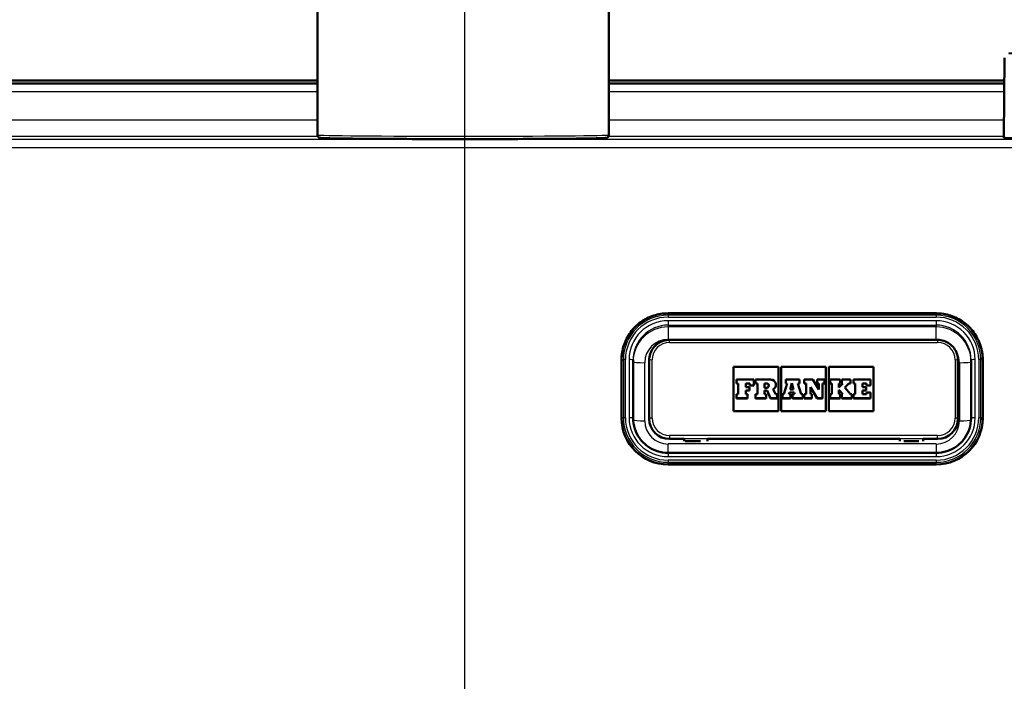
# Model space of a CAD drawing. Header units: millimetres. Extents: x 100 to 2000, y 93 to 3947.
# Tile 9 of 20: x 686 to 855, y 1661 to 1775. Entities that reach past the tile are written whole.
import ezdxf

# ---------------------------------------------------------------- set-up
doc = ezdxf.new("R2010")
doc.units = ezdxf.units.MM
doc.header["$LTSCALE"] = 10
for name, color, linetype, lineweight in [('Centerline(ISO)', 7, 'Continuous', 25), ('Dimensions(ISO)', 7, 'Continuous', 25), ('Hatch', 7, 'Continuous', 9), ('Visible Edges(ISO)', 7, 'Continuous', 50), ('Visible Tangent Edges(ISO)', 7, 'Continuous', 25)]:
    doc.layers.add(name, color=color, linetype=linetype, lineweight=lineweight)
doc.styles.add('Text_3.5mm', font='arial.ttf', dxfattribs={"width": 0.9})
doc.dimstyles.new('KS-STANDARD', dxfattribs={"dimscale": 10, "dimtxt": 3.5, "dimasz": 2.5, "dimexe": 3.175, "dimexo": 0, "dimgap": 0.8, "dimtad": 1, "dimdec": 1, "dimrnd": 1e-08, "dimtxsty": 'Text_3.5mm', "dimcen": 0.09, "dimdle": 10, "dimclrd": 7, "dimclre": 7, "dimclrt": 7, "dimadec": 0, "dimazin": 2, "dimtfac": 0.714286, "dimtdec": 4, "dimtmove": 0, "dimatfit": 3, "dimfxl": 0, "dimtolj": 1, "dimlwd": 25, "dimlwe": 25, "dimarcsym": 0})

# ---------------------------------------------------------------- blocks, each defined once
blk = doc.blocks.new('*D9')
at = {"layer": 'Defpoints', "color": 0, "linetype": 'Continuous'}
for p in [(963.89, 1763.83), (1225.09, 1763.83), (800.23, 1563.99)]:
    blk.add_point(p, dxfattribs=at)
at = {"layer": 'Dimensions(ISO)', "color": 7, "linetype": 'Continuous', "lineweight": 25}
for p, q in [((963.89, 1763.83), (1256.84, 1763.83)), ((1225.09, 1588.99), (1225.09, 1738.83)), ((800.23, 1563.99), (1256.84, 1563.99))]:
    blk.add_line(p, q, dxfattribs=at)
at = {"layer": 'Dimensions(ISO)', "color": 7, "linetype": 'Continuous'}
for points in [[(1220.93, 1738.83), (1229.26, 1738.83), (1225.09, 1763.83)], [(1220.93, 1588.99), (1229.26, 1588.99), (1225.09, 1563.99)]]:
    blk.add_solid(points, dxfattribs=at)
at = {"layer": 'Dimensions(ISO)', "color": 7, "linetype": 'Continuous', "lineweight": 25, "insert": (1199.22, 1628.99), "char_height": 35, "attachment_point": 4, "rotation": 90, "style": 'Text_3.5mm'}
blk.add_mtext('\\A1;200', dxfattribs=at)

msp = doc.modelspace()

# ---------------------------------------------------------------- hatches: boundary and pattern name
at = {"layer": 'Hatch'}
h = msp.add_hatch(dxfattribs=at)
h.set_pattern_fill('ANSI31', color=256, scale=254, style=0)
h.set_pattern_definition([(45, (0, 0), (-22.45064, 22.45064), [])])
edge = h.paths.add_edge_path()
edge.add_spline(control_points=[(797.58, 1548.13), (797.7, 1548.13), (797.84, 1548.11), (798.05, 1548.05), (798.16, 1548), (798.29, 1547.91), (798.35, 1547.85), (798.38, 1547.79), (798.38, 1547.78), (798.39, 1547.78)], knot_values=[-0.10134, -0.10134, -0.10134, -0.10134, -0.064566, -0.064566, -0.036176, -0.036176, -0.015542, -0.015542, -0.013949, -0.013949, -0.013949, -0.013949], degree=3, periodic=0)
edge.add_line((798.39, 1547.78), (798.39, 1547.78))
edge.add_spline(control_points=[(798.39, 1547.78), (798.82, 1547.88), (799.24, 1548), (800.47, 1548.39), (801.35, 1548.74), (803.04, 1549.59), (803.84, 1550.1), (804.76, 1550.83), (805.01, 1551.04), (805.25, 1551.28)], knot_values=[12.958233, 12.958233, 12.958233, 12.958233, 13.085259, 13.085259, 13.344928, 13.344928, 13.604598, 13.604598, 13.698705, 13.698705, 13.698705, 13.698705], degree=3, periodic=0)
edge.add_spline(control_points=[(805.25, 1551.28), (805.58, 1551.58), (805.91, 1551.86), (806.91, 1552.64), (807.7, 1553.14), (809.36, 1553.99), (810.23, 1554.35), (811.93, 1554.91), (812.92, 1555.16), (814.68, 1555.44), (815.44, 1555.52), (816.17, 1555.55)], knot_values=[4.12508, 4.12508, 4.12508, 4.12508, 4.248792, 4.248792, 4.50521, 4.50521, 4.761627, 4.761627, 5.040476, 5.040476, 5.250444, 5.250444, 5.250444, 5.250444], degree=3, periodic=0)
edge.add_spline(control_points=[(816.17, 1555.55), (847.56, 1556.77), (918.28, 1560.3)], knot_values=[25.041438, 25.041438, 25.041438, 31.228793, 31.228793, 31.228793], weights=[1.751223, 1.468718, 1.000744], degree=2, periodic=0)
edge.add_spline(control_points=[(918.28, 1560.3), (920.46, 1560.41), (922.61, 1560.88), (926.68, 1562.49), (928.57, 1563.63), (932.22, 1566.73), (933.85, 1568.79), (936.24, 1573.42), (936.98, 1575.94), (937.2, 1578.54)], knot_values=[-2.875134, -2.875134, -2.875134, -2.875134, -2.219023, -2.219023, -1.562894, -1.562894, -0.781472, -0.781472, 0, 0, 0, 0], degree=3, periodic=0)
edge.add_line((937.2, 1578.54), (952.35, 1751.72))
edge.add_ellipse((956.84, 1751.33), major_axis=(0.39, 4.48), ratio=1, start_angle=23.7503, end_angle=90, ccw=False)
edge.add_line((955.39, 1755.59), (955.39, 1756.83))
edge.add_ellipse((956.39, 1756.83), major_axis=(0, 1), ratio=1, start_angle=0, end_angle=90, ccw=False)
edge.add_line((956.39, 1757.83), (958.39, 1757.83))
edge.add_line((958.39, 1757.83), (963.89, 1757.83))
edge.add_line((963.89, 1757.83), (963.89, 1763.83))
edge.add_line((963.89, 1763.83), (948.76, 1763.83))
edge.add_ellipse((948.76, 1762.33), major_axis=(-1.5, 0), ratio=1, start_angle=270, end_angle=355)
edge.add_line((947.27, 1762.46), (931.57, 1582.95))
edge.add_spline(control_points=[(931.57, 1582.95), (931.42, 1581.31), (931.01, 1579.71), (929.69, 1576.71), (928.79, 1575.33), (926.36, 1572.68), (924.77, 1571.51), (921.23, 1569.85), (919.32, 1569.37), (917.37, 1569.27)], knot_values=[-2.156381, -2.156381, -2.156381, -2.156381, -1.664116, -1.664116, -1.171866, -1.171866, -0.585904, -0.585904, 0, 0, 0, 0], degree=3, periodic=0)
edge.add_spline(control_points=[(917.37, 1569.27), (832.44, 1565.02), (800.23, 1563.99)], knot_values=[0.008308, 0.008308, 0.008308, 8.276929, 8.276929, 8.276929], weights=[1.001255, 1.625557, 1.917442], degree=2, periodic=0)
edge.add_spline(control_points=[(800.23, 1563.99), (799.9, 1563.98), (799.55, 1563.95), (798.76, 1563.84), (798.32, 1563.74), (797.27, 1563.43), (796.51, 1563.09), (795.54, 1562.41), (795.11, 1562), (794.76, 1561.41), (794.67, 1561.2), (794.6, 1560.94), (794.58, 1560.84), (794.56, 1560.74)], knot_values=[0.700676, 0.700676, 0.700676, 0.700676, 0.795408, 0.795408, 0.919285, 0.919285, 1.125469, 1.125469, 1.275, 1.275, 1.331078, 1.331078, 1.358683, 1.358683, 1.358683, 1.358683], degree=3, periodic=0)
edge.add_spline(control_points=[(794.56, 1560.74), (794.43, 1559.68), (794.3, 1558.64)], knot_values=[0, 0, 0, 0.211341, 0.211341, 0.211341], weights=[1, 1.000003, 1], degree=2, periodic=0)
edge.add_spline(control_points=[(794.3, 1558.64), (794.29, 1558.61), (794.29, 1558.58), (794.27, 1558.51), (794.24, 1558.45), (794.14, 1558.29), (794.02, 1558.17), (793.9, 1558.08), (793.89, 1558.08), (793.88, 1558.07)], knot_values=[0.006591, 0.006591, 0.006591, 0.006591, 0.014231, 0.014231, 0.029909, 0.029909, 0.071875, 0.071875, 0.074931, 0.074931, 0.074931, 0.074931], degree=3, periodic=0)
edge.add_spline(control_points=[(793.88, 1558.07), (792.27, 1557.01), (790.71, 1556.05)], knot_values=[0, 0, 0, 0.376379, 0.376379, 0.376379], weights=[1, 1.000387, 1], degree=2, periodic=0)
edge.add_spline(control_points=[(790.71, 1556.05), (790.53, 1555.95), (790.31, 1555.86), (789.98, 1555.78), (789.83, 1555.75), (789.67, 1555.72)], knot_values=[0.077064, 0.077064, 0.077064, 0.077064, 0.136783, 0.136783, 0.179661, 0.179661, 0.179661, 0.179661], degree=3, periodic=0)
edge.add_spline(control_points=[(789.67, 1555.72), (762.39, 1552.15), (735.11, 1555.72)], knot_values=[0, 0, 0, 5.470025, 5.470025, 5.470025], weights=[1, 1.1468, 1], degree=2, periodic=0)
edge.add_spline(control_points=[(735.11, 1555.72), (734.95, 1555.75), (734.8, 1555.78), (734.47, 1555.86), (734.25, 1555.95), (734.07, 1556.05)], knot_values=[0.758767, 0.758767, 0.758767, 0.758767, 0.801645, 0.801645, 0.861364, 0.861364, 0.861364, 0.861364], degree=3, periodic=0)
edge.add_spline(control_points=[(734.07, 1556.05), (732.51, 1557.01), (730.9, 1558.07)], knot_values=[0, 0, 0, 0.376379, 0.376379, 0.376379], weights=[1, 1.000387, 1], degree=2, periodic=0)
edge.add_spline(control_points=[(730.9, 1558.07), (730.89, 1558.08), (730.88, 1558.08), (730.76, 1558.17), (730.64, 1558.29), (730.54, 1558.45), (730.51, 1558.51), (730.49, 1558.58), (730.49, 1558.61), (730.48, 1558.64)], knot_values=[0.804848, 0.804848, 0.804848, 0.804848, 0.807903, 0.807903, 0.849869, 0.849869, 0.865548, 0.865548, 0.873188, 0.873188, 0.873188, 0.873188], degree=3, periodic=0)
edge.add_spline(control_points=[(730.48, 1558.64), (730.35, 1559.68), (730.22, 1560.74)], knot_values=[0, 0, 0, 0.211341, 0.211341, 0.211341], weights=[1, 1.000003, 1], degree=2, periodic=0)
edge.add_spline(control_points=[(730.22, 1560.74), (730.2, 1560.84), (730.18, 1560.94), (730.11, 1561.2), (730.02, 1561.41), (729.67, 1562), (729.24, 1562.41), (728.27, 1563.09), (727.51, 1563.43), (726.46, 1563.74), (726.02, 1563.84), (725.23, 1563.95), (724.88, 1563.98), (724.55, 1563.99)], knot_values=[1.404846, 1.404846, 1.404846, 1.404846, 1.432452, 1.432452, 1.488529, 1.488529, 1.63806, 1.63806, 1.844245, 1.844245, 1.968121, 1.968121, 2.062853, 2.062853, 2.062853, 2.062853], degree=3, periodic=0)
edge.add_spline(control_points=[(724.55, 1563.99), (692.34, 1565.02), (607.41, 1569.27)], knot_values=[22.797799, 22.797799, 22.797799, 31.066421, 31.066421, 31.066421], weights=[1.917442, 1.625557, 1.001255], degree=2, periodic=0)
edge.add_spline(control_points=[(607.41, 1569.27), (605.77, 1569.35), (604.16, 1569.7), (601.11, 1570.91), (599.69, 1571.76), (596.95, 1574.09), (595.73, 1575.64), (593.93, 1579.11), (593.39, 1581), (593.21, 1582.95)], knot_values=[-2.156391, -2.156391, -2.156391, -2.156391, -1.66429, -1.66429, -1.172174, -1.172174, -0.586106, -0.586106, 0, 0, 0, 0], degree=3, periodic=0)
edge.add_line((593.21, 1582.95), (577.51, 1762.46))
edge.add_ellipse((576.02, 1762.33), major_axis=(-0.13, 1.49), ratio=1, start_angle=270, end_angle=355)
edge.add_line((576.02, 1763.83), (560.89, 1763.83))
edge.add_line((560.89, 1763.83), (560.89, 1757.83))
edge.add_line((560.89, 1757.83), (566.39, 1757.83))
edge.add_line((566.39, 1757.83), (568.39, 1757.83))
edge.add_ellipse((568.39, 1756.83), major_axis=(1, 0), ratio=1, start_angle=0, end_angle=90, ccw=False)
edge.add_line((569.39, 1756.83), (569.39, 1755.59))
edge.add_ellipse((567.94, 1751.33), major_axis=(1.45, 4.26), ratio=1, start_angle=293.7503, end_angle=360, ccw=False)
edge.add_line((572.43, 1751.72), (587.58, 1578.54))
edge.add_spline(control_points=[(587.58, 1578.54), (587.77, 1576.36), (588.32, 1574.23), (590.08, 1570.22), (591.28, 1568.38), (594.52, 1564.84), (596.64, 1563.29), (601.35, 1561.07), (603.9, 1560.43), (606.5, 1560.3)], knot_values=[-2.875121, -2.875121, -2.875121, -2.875121, -2.218794, -2.218794, -1.562489, -1.562489, -0.781206, -0.781206, 0, 0, 0, 0], degree=3, periodic=0)
edge.add_spline(control_points=[(606.5, 1560.3), (677.22, 1556.77), (708.61, 1555.55)], knot_values=[0.004917, 0.004917, 0.004917, 6.192271, 6.192271, 6.192271], weights=[1.000744, 1.468718, 1.751223], degree=2, periodic=0)
edge.add_spline(control_points=[(708.61, 1555.55), (709.34, 1555.52), (710.1, 1555.44), (711.86, 1555.16), (712.85, 1554.91), (714.55, 1554.35), (715.42, 1553.99), (717.08, 1553.14), (717.87, 1552.64), (718.87, 1551.86), (719.2, 1551.58), (719.53, 1551.28)], knot_values=[1.769227, 1.769227, 1.769227, 1.769227, 1.979195, 1.979195, 2.258043, 2.258043, 2.514461, 2.514461, 2.770879, 2.770879, 2.894591, 2.894591, 2.894591, 2.894591], degree=3, periodic=0)
edge.add_spline(control_points=[(719.53, 1551.28), (719.77, 1551.04), (720.02, 1550.83), (720.94, 1550.1), (721.74, 1549.59), (723.43, 1548.74), (724.31, 1548.39), (725.54, 1548), (725.96, 1547.88), (726.39, 1547.78)], knot_values=[5.380685, 5.380685, 5.380685, 5.380685, 5.474793, 5.474793, 5.734462, 5.734462, 5.994132, 5.994132, 6.121158, 6.121158, 6.121158, 6.121158], degree=3, periodic=0)
edge.add_line((726.39, 1547.78), (726.39, 1547.78))
edge.add_spline(control_points=[(726.39, 1547.78), (726.4, 1547.78), (726.4, 1547.79), (726.43, 1547.85), (726.49, 1547.91), (726.62, 1548), (726.73, 1548.05), (726.94, 1548.11), (727.08, 1548.13), (727.2, 1548.13)], knot_values=[0.013949, 0.013949, 0.013949, 0.013949, 0.015542, 0.015542, 0.036176, 0.036176, 0.064566, 0.064566, 0.10134, 0.10134, 0.10134, 0.10134], degree=3, periodic=0)
edge.add_line((727.2, 1548.13), (738.49, 1548.13))
edge.add_line((738.49, 1548.13), (797.58, 1548.13))
edge = h.paths.add_edge_path(flags=0)
edge.add_spline(control_points=[(732.41, 1551.03), (732.41, 1551.04), (732.41, 1551.04), (732.41, 1551.05), (732.42, 1551.05), (732.43, 1551.07), (732.44, 1551.08), (732.47, 1551.1), (732.49, 1551.11), (732.54, 1551.13), (732.57, 1551.13), (732.6, 1551.13)], knot_values=[0.000336, 0.000336, 0.000336, 0.000336, 0.0014, 0.0014, 0.002957, 0.002957, 0.007223, 0.007223, 0.013516, 0.013516, 0.02204, 0.02204, 0.02204, 0.02204], degree=3, periodic=0)
edge.add_line((732.6, 1551.13), (792.18, 1551.13))
edge.add_spline(control_points=[(792.18, 1551.13), (792.21, 1551.13), (792.24, 1551.13), (792.29, 1551.11), (792.31, 1551.1), (792.34, 1551.08), (792.35, 1551.07), (792.36, 1551.05), (792.37, 1551.05), (792.37, 1551.04), (792.37, 1551.04), (792.37, 1551.03)], knot_values=[0.066256, 0.066256, 0.066256, 0.066256, 0.07478, 0.07478, 0.081072, 0.081072, 0.085338, 0.085338, 0.086895, 0.086895, 0.087959, 0.087959, 0.087959, 0.087959], degree=3, periodic=0)
edge.add_line((792.37, 1551.03), (792.4, 1550.63))
edge.add_spline(control_points=[(792.4, 1550.63), (792.4, 1550.63), (792.4, 1550.63), (792.4, 1550.63), (792.4, 1550.62), (792.4, 1550.62), (792.39, 1550.61), (792.39, 1550.6), (792.38, 1550.59), (792.37, 1550.58), (792.34, 1550.56), (792.32, 1550.55), (792.27, 1550.53), (792.24, 1550.53), (792.21, 1550.53)], knot_values=[-0.000336, -0.000336, -0.000336, -0.000336, 0, 0, 0, 0.001401, 0.001401, 0.002958, 0.002958, 0.007223, 0.007223, 0.013512, 0.013512, 0.021371, 0.021371, 0.021371, 0.021371], degree=3, periodic=0)
edge.add_spline(control_points=[(792.21, 1550.53), (762.39, 1549.98), (732.57, 1550.53)], knot_values=[2.21493, 2.21493, 2.21493, 9.191636, 9.191636, 9.191636], weights=[1.169518, 1.372163, 1.169518], degree=2, periodic=0)
edge.add_spline(control_points=[(732.57, 1550.53), (732.54, 1550.53), (732.51, 1550.53), (732.46, 1550.55), (732.44, 1550.56), (732.41, 1550.58), (732.4, 1550.59), (732.39, 1550.6), (732.39, 1550.61), (732.38, 1550.62), (732.38, 1550.62), (732.38, 1550.63), (732.38, 1550.63), (732.38, 1550.63), (732.38, 1550.63)], knot_values=[-0.021371, -0.021371, -0.021371, -0.021371, -0.013512, -0.013512, -0.007223, -0.007223, -0.002958, -0.002958, -0.001401, -0.001401, 0, 0, 0, 0.000336, 0.000336, 0.000336, 0.000336], degree=3, periodic=0)
edge.add_line((732.38, 1550.63), (732.41, 1551.03))

# ---------------------------------------------------------------- linework, layer by layer
at = {"layer": 'Centerline(ISO)', "linetype": 'Continuous'}
msp.add_line((762.39, 840.6), (762.39, 1807.08), dxfattribs=at)
at = {"layer": 'Visible Edges(ISO)'}
for p, q in [((737.11, 1755.01), (737.11, 1840)), ((787.11, 1755.01), (787.11, 1840)), ((855.01, 1768.26), (854.89, 1754.61)), ((575.89, 1764.33), (737.11, 1764.33)), ((787.11, 1764.33), (854.98, 1764.33)), ((737.11, 1763.83), (597.43, 1763.83)), ((854.97, 1763.83), (787.11, 1763.83)), ((797.29, 1724.41), (843.29, 1724.41)), ((843.54, 1719.85), (797.54, 1719.85)), ((789.29, 1716.44), (789.29, 1706.47)), ((791.29, 1706.44), (791.29, 1716.4)), ((794.04, 1716.36), (794.04, 1706.4)), ((808.54, 1707.62), (808.54, 1715.23)), ((808.54, 1715.23), (816.23, 1715.23)), ((808.54, 1715.23), (816.23, 1715.23)), ((816.23, 1715.23), (816.23, 1707.62)), ((816.69, 1707.62), (816.69, 1715.23)), ((816.69, 1715.23), (824.39, 1715.23)), ((816.69, 1715.23), (824.39, 1715.23)), ((824.39, 1715.23), (824.39, 1707.62)), ((824.85, 1707.62), (824.85, 1715.23)), ((824.85, 1715.23), (832.54, 1715.23)), ((824.85, 1715.23), (832.54, 1715.23)), ((832.54, 1715.23), (832.54, 1707.62)), ((847.04, 1706.4), (847.04, 1716.36)), ((849.29, 1716.4), (849.29, 1706.44)), ((851.29, 1706.47), (851.29, 1716.44)), ((812.03, 1713.03), (809.03, 1713.03)), ((809.03, 1713.03), (809.03, 1712.38)), ((809.03, 1712.38), (809.32, 1712.38)), ((809.03, 1712.38), (809.03, 1712.38)), ((809.03, 1712.38), (809.32, 1712.38)), ((809.32, 1712.38), (809.32, 1710.52)), ((810.64, 1712.38), (811.33, 1712.38)), ((810.64, 1711.73), (810.64, 1712.38)), ((810.64, 1712.38), (811.33, 1712.38)), ((811.33, 1712.38), (811.33, 1712.05)), ((811.33, 1712.05), (812.03, 1712.05)), ((811.33, 1712.05), (811.33, 1712.05)), ((811.33, 1712.05), (812.03, 1712.05)), ((812.03, 1712.05), (812.03, 1713.03)), ((812.03, 1712.05), (812.03, 1712.05)), ((814.93, 1713.03), (812.29, 1713.03)), ((812.29, 1713.03), (812.29, 1712.38)), ((812.29, 1712.38), (812.63, 1712.38)), ((812.29, 1712.38), (812.29, 1712.38)), ((812.29, 1712.38), (812.63, 1712.38)), ((812.63, 1712.38), (812.63, 1710.52)), ((813.84, 1712.38), (814.21, 1712.38)), ((813.84, 1712.38), (814.21, 1712.38)), ((813.84, 1711.65), (813.84, 1712.38)), ((815.8, 1712.15), (815.8, 1712.15)), ((817.72, 1712.38), (817.14, 1710.52)), ((819.82, 1713.03), (817.47, 1713.03)), ((817.47, 1713.03), (817.47, 1712.38)), ((817.47, 1712.38), (817.72, 1712.38)), ((817.47, 1712.38), (817.47, 1712.38)), ((817.47, 1712.38), (817.72, 1712.38)), ((818.25, 1711.35), (818.53, 1712.41)), ((818.25, 1711.35), (818.53, 1712.41)), ((818.53, 1712.41), (818.79, 1711.35)), ((818.53, 1712.41), (818.79, 1711.35)), ((818.53, 1712.41), (818.53, 1712.41)), ((819.56, 1712.38), (819.82, 1712.38)), ((820.13, 1710.52), (819.56, 1712.38)), ((819.56, 1712.38), (819.82, 1712.38)), ((819.82, 1712.38), (819.82, 1713.03)), ((819.82, 1712.38), (819.82, 1712.38)), ((822.13, 1713.03), (820.66, 1713.03)), ((820.66, 1713.03), (820.66, 1712.38)), ((820.66, 1712.38), (820.97, 1712.38)), ((820.66, 1712.38), (820.66, 1712.38)), ((820.66, 1712.38), (820.97, 1712.38)), ((820.97, 1712.38), (820.97, 1710.52)), ((823.14, 1711.34), (822.13, 1713.03)), ((824.16, 1713.03), (822.88, 1713.03)), ((822.88, 1713.03), (822.88, 1712.38)), ((822.88, 1712.38), (823.14, 1712.38)), ((822.88, 1712.38), (822.88, 1712.38)), ((822.88, 1712.38), (823.14, 1712.38)), ((823.14, 1712.38), (823.14, 1711.34)), ((823.8, 1712.38), (824.16, 1712.38)), ((823.8, 1712.38), (824.16, 1712.38)), ((823.8, 1709.83), (823.8, 1712.38)), ((824.16, 1712.38), (824.16, 1713.03)), ((824.16, 1712.38), (824.16, 1712.38)), ((826.85, 1713.03), (825.08, 1713.03)), ((825.08, 1713.03), (825.08, 1712.38)), ((825.08, 1712.38), (825.41, 1712.38)), ((825.08, 1712.38), (825.08, 1712.38)), ((825.08, 1712.38), (825.41, 1712.38)), ((825.41, 1712.38), (825.41, 1710.52)), ((826.6, 1712.38), (826.85, 1712.38)), ((827.3, 1712.38), (826.6, 1711.68)), ((826.6, 1711.68), (826.6, 1712.38)), ((826.6, 1712.38), (826.85, 1712.38)), ((826.85, 1712.38), (826.85, 1713.03)), ((826.85, 1712.38), (826.85, 1712.38)), ((828.6, 1713.03), (827.1, 1713.03)), ((827.1, 1713.03), (827.1, 1712.38)), ((827.1, 1712.38), (827.3, 1712.38)), ((827.1, 1712.38), (827.1, 1712.38)), ((827.1, 1712.38), (827.3, 1712.38)), ((827.64, 1711.67), (828.33, 1712.38)), ((827.64, 1711.67), (828.33, 1712.38)), ((828.33, 1712.38), (828.6, 1712.38)), ((828.33, 1712.38), (828.33, 1712.38)), ((828.33, 1712.38), (828.6, 1712.38)), ((828.6, 1712.38), (828.6, 1713.03)), ((828.6, 1712.38), (828.6, 1712.38)), ((832.05, 1713.03), (829.09, 1713.03)), ((829.09, 1713.03), (829.09, 1712.38)), ((829.09, 1712.38), (829.4, 1712.38)), ((829.09, 1712.38), (829.09, 1712.38)), ((829.09, 1712.38), (829.4, 1712.38)), ((829.4, 1712.38), (829.4, 1710.52)), ((830.66, 1712.38), (831.35, 1712.38)), ((830.66, 1711.73), (830.66, 1712.38)), ((830.66, 1712.38), (831.35, 1712.38)), ((831.35, 1712.38), (831.35, 1712.05)), ((831.35, 1712.05), (832.05, 1712.05)), ((831.35, 1712.05), (831.35, 1712.05)), ((831.35, 1712.05), (832.05, 1712.05)), ((832.05, 1712.05), (832.05, 1713.03)), ((832.05, 1712.05), (832.05, 1712.05)), ((809.32, 1710.52), (809.03, 1710.52)), ((809.03, 1710.52), (809.03, 1709.83)), ((811.28, 1711.73), (810.64, 1711.73)), ((810.64, 1711.17), (811.28, 1711.17)), ((810.64, 1710.52), (810.64, 1711.17)), ((810.64, 1711.17), (811.28, 1711.17)), ((810.93, 1710.52), (810.64, 1710.52)), ((810.93, 1709.83), (810.93, 1710.52)), ((811.28, 1711.17), (811.28, 1711.73)), ((811.28, 1711.17), (811.28, 1711.17)), ((812.63, 1710.52), (812.29, 1710.52)), ((812.29, 1710.52), (812.29, 1709.83)), ((814.21, 1711.65), (813.84, 1711.65)), ((813.84, 1711.19), (814.27, 1711.19)), ((813.84, 1710.52), (813.84, 1711.19)), ((813.84, 1711.19), (814.27, 1711.19)), ((814.14, 1710.52), (813.84, 1710.52)), ((814.14, 1709.83), (814.14, 1710.52)), ((814.27, 1711.19), (814.88, 1709.82)), ((814.27, 1711.19), (814.27, 1711.19)), ((814.27, 1711.19), (814.88, 1709.83)), ((815.71, 1710.52), (815.31, 1711.37)), ((816, 1710.52), (815.71, 1710.52)), ((816, 1709.83), (816, 1710.52)), ((817.14, 1710.52), (816.92, 1710.52)), ((816.92, 1710.52), (816.92, 1709.83)), ((818.02, 1710.52), (818.11, 1710.84)), ((818.02, 1710.52), (818.11, 1710.84)), ((818.32, 1710.52), (818.02, 1710.52)), ((818.11, 1710.84), (818.91, 1710.84)), ((818.11, 1710.84), (818.11, 1710.84)), ((818.11, 1710.84), (818.91, 1710.84)), ((818.79, 1711.35), (818.25, 1711.35)), ((818.32, 1709.83), (818.32, 1710.52)), ((818.99, 1710.52), (818.67, 1710.52)), ((818.67, 1710.52), (818.67, 1709.83)), ((818.91, 1710.84), (818.99, 1710.52)), ((818.91, 1710.84), (818.91, 1710.84)), ((818.91, 1710.84), (818.99, 1710.52)), ((820.42, 1710.52), (820.13, 1710.52)), ((820.42, 1709.83), (820.42, 1710.52)), ((820.97, 1710.52), (820.66, 1710.52)), ((820.66, 1710.52), (820.66, 1709.83)), ((821.71, 1711.75), (822.85, 1709.82)), ((821.71, 1710.52), (821.71, 1711.75)), ((821.71, 1711.75), (822.85, 1709.83)), ((821.97, 1710.52), (821.71, 1710.52)), ((821.97, 1709.83), (821.97, 1710.52)), ((825.41, 1710.52), (825.08, 1710.52)), ((825.08, 1710.52), (825.08, 1709.83)), ((826.6, 1711.3), (827.3, 1710.52)), ((826.6, 1710.52), (826.6, 1711.3)), ((826.6, 1711.3), (827.3, 1710.52)), ((826.85, 1710.52), (826.6, 1710.52)), ((826.85, 1709.83), (826.85, 1710.52)), ((827.3, 1710.52), (827.1, 1710.52)), ((827.1, 1710.52), (827.1, 1709.83)), ((828.6, 1710.52), (827.64, 1711.67)), ((828.81, 1710.52), (828.6, 1710.52)), ((828.81, 1709.83), (828.81, 1710.52)), ((829.4, 1710.52), (829.09, 1710.52)), ((829.09, 1710.52), (829.09, 1709.83)), ((831.29, 1711.73), (830.66, 1711.73)), ((830.66, 1711.17), (831.29, 1711.17)), ((830.66, 1710.52), (830.66, 1711.17)), ((830.66, 1711.17), (831.29, 1711.17)), ((831.35, 1710.52), (830.66, 1710.52)), ((831.29, 1711.17), (831.29, 1711.73)), ((831.29, 1711.17), (831.29, 1711.17)), ((832.05, 1710.85), (831.35, 1710.85)), ((831.35, 1710.85), (831.35, 1710.52)), ((832.05, 1709.83), (832.05, 1710.85)), ((809.03, 1709.83), (810.93, 1709.83)), ((809.03, 1709.83), (809.03, 1709.82)), ((809.03, 1709.82), (810.93, 1709.82)), ((810.93, 1709.83), (810.93, 1709.82)), ((812.29, 1709.83), (812.29, 1709.82)), ((812.29, 1709.83), (814.14, 1709.83)), ((812.29, 1709.82), (814.14, 1709.82)), ((814.14, 1709.83), (814.14, 1709.82)), ((814.88, 1709.83), (816, 1709.83)), ((814.88, 1709.83), (814.88, 1709.82)), ((814.88, 1709.82), (816, 1709.82)), ((816, 1709.83), (816, 1709.82)), ((816.92, 1709.83), (816.92, 1709.82)), ((816.92, 1709.83), (818.32, 1709.83)), ((816.92, 1709.82), (818.32, 1709.82)), ((818.32, 1709.83), (818.32, 1709.82)), ((818.67, 1709.83), (818.67, 1709.82)), ((818.67, 1709.83), (820.42, 1709.83)), ((818.67, 1709.82), (820.42, 1709.82)), ((820.42, 1709.83), (820.42, 1709.82)), ((820.66, 1709.83), (820.66, 1709.82)), ((820.66, 1709.83), (821.97, 1709.83)), ((820.66, 1709.82), (821.97, 1709.82)), ((821.97, 1709.83), (821.97, 1709.82)), ((822.85, 1709.83), (822.85, 1709.82)), ((822.85, 1709.83), (823.8, 1709.83)), ((822.85, 1709.82), (823.8, 1709.82)), ((823.8, 1709.83), (823.8, 1709.82)), ((825.08, 1709.83), (825.08, 1709.82)), ((825.08, 1709.83), (826.85, 1709.83)), ((825.08, 1709.82), (826.85, 1709.82)), ((826.85, 1709.83), (826.85, 1709.82)), ((827.1, 1709.83), (827.1, 1709.82)), ((827.1, 1709.83), (828.81, 1709.83)), ((827.1, 1709.82), (828.81, 1709.82)), ((828.81, 1709.83), (828.81, 1709.82)), ((829.09, 1709.83), (829.09, 1709.82)), ((829.09, 1709.83), (832.05, 1709.83)), ((829.09, 1709.82), (832.05, 1709.82)), ((832.05, 1709.83), (832.05, 1709.82)), ((816.23, 1707.62), (808.54, 1707.62)), ((824.39, 1707.62), (816.69, 1707.62)), ((832.54, 1707.62), (824.85, 1707.62)), ((789.29, 1706.47), (789.29, 1706.44)), ((794.04, 1706.4), (794.04, 1706.34)), ((847.04, 1706.4), (847.04, 1706.34)), ((851.29, 1706.47), (851.29, 1706.44)), ((797.54, 1702.85), (800.04, 1702.85)), ((800.04, 1702.49), (800.04, 1702.85)), ((802.84, 1702.49), (800.24, 1702.49)), ((804.04, 1702.85), (804.04, 1702.49)), ((804.04, 1702.85), (837.04, 1702.85)), ((837.04, 1702.85), (837.04, 1702.49)), ((840.34, 1702.49), (837.74, 1702.49)), ((841.04, 1702.49), (841.04, 1702.85)), ((841.04, 1702.85), (843.54, 1702.85)), ((843.29, 1700.46), (797.29, 1700.46)), ((797.29, 1698.47), (843.29, 1698.47))]:
    msp.add_line(p, q, dxfattribs=at)
for centre, major_axis, start_param, end_param in [((814.21, 1712.01), (0.366, 0), 0.001195, 1.570796), ((814.21, 1712.01), (0.366, 0), 4.712389, 7.853982), ((814.93, 1712.15), (0.874, 0), 5.16581, 7.853982), ((814.93, 1712.15), (0.874, 0), 5.16623, 6.283185), ((797.29, 1706.44), (-8, 0), 0, 1.570796), ((797.54, 1706.34), (-3.5, 0), 0, 1.570796), ((843.29, 1706.44), (8, 0), 4.712389, 6.283185), ((843.54, 1706.34), (3.5, 0), 4.712389, 6.283185)]:
    msp.add_ellipse(centre, major_axis=major_axis, ratio=0.996195, start_param=start_param, end_param=end_param, dxfattribs=at)
for points, knots in [([(787.11, 1755.01), (787.11, 1754.95), (787.1, 1754.89), (787.07, 1754.79), (787.04, 1754.74), (786.99, 1754.67), (786.96, 1754.64), (786.91, 1754.6), (786.88, 1754.58), (786.83, 1754.55), (786.81, 1754.54), (786.75, 1754.52), (786.73, 1754.52), (786.63, 1754.49), (786.59, 1754.49), (786.3, 1754.47), (785.89, 1754.45), (784.41, 1754.42), (783.14, 1754.39), (779.94, 1754.36), (778, 1754.34), (773.67, 1754.32), (771.27, 1754.31), (766.23, 1754.29), (763.6, 1754.29), (758.38, 1754.29), (755.79, 1754.3), (750.9, 1754.32), (748.61, 1754.33), (744.57, 1754.36), (742.81, 1754.37), (740.01, 1754.41), (738.96, 1754.43), (738.08, 1754.46), (737.89, 1754.47), (737.69, 1754.49), (737.64, 1754.49), (737.56, 1754.5), (737.54, 1754.51), (737.46, 1754.53), (737.43, 1754.53), (737.35, 1754.58), (737.34, 1754.59), (737.29, 1754.63), (737.25, 1754.66), (737.18, 1754.76), (737.15, 1754.81), (737.12, 1754.92), (737.11, 1754.96), (737.11, 1755.01)], [3.141593, 3.141593, 3.141593, 3.141593, 3.144628, 3.144628, 3.147952, 3.147952, 3.151962, 3.151962, 3.15692, 3.15692, 3.164261, 3.164261, 3.179769, 3.179769, 3.246818, 3.246818, 3.474632, 3.474632, 3.797741, 3.797741, 4.11815, 4.11815, 4.438281, 4.438281, 4.75835, 4.75835, 5.078407, 5.078407, 5.398486, 5.398486, 5.718658, 5.718658, 6.039297, 6.039297, 6.161241, 6.161241, 6.222213, 6.222213, 6.252699, 6.252699, 6.267942, 6.267942, 6.271584, 6.271584, 6.276961, 6.276961, 6.280941, 6.280941, 6.283185, 6.283185, 6.283185, 6.283185]), ([(899.89, 1754.61), (899.89, 1754.58), (899.88, 1754.56), (899.86, 1754.53), (899.85, 1754.53), (899.82, 1754.51), (899.81, 1754.51), (899.61, 1754.46), (899.01, 1754.45), (896.84, 1754.41), (895.51, 1754.39), (892.27, 1754.36), (890.37, 1754.35), (886.2, 1754.33), (883.92, 1754.32), (879.23, 1754.31), (876.81, 1754.31), (872.07, 1754.32), (869.75, 1754.32), (865.46, 1754.34), (863.47, 1754.35), (860.05, 1754.38), (858.61, 1754.4), (856.4, 1754.44), (855.65, 1754.46), (855.17, 1754.48), (855.1, 1754.49), (855.02, 1754.49), (855.01, 1754.5), (854.98, 1754.5), (854.97, 1754.51), (854.95, 1754.51), (854.94, 1754.52), (854.91, 1754.54), (854.89, 1754.57), (854.89, 1754.61)], [4.712313, 4.712313, 4.712313, 4.712313, 4.718363, 4.718363, 4.726014, 4.726014, 4.746988, 4.746988, 5.134837, 5.134837, 5.455168, 5.455168, 5.77523, 5.77523, 6.095253, 6.095253, 6.415267, 6.415267, 6.73528, 6.73528, 7.0553, 7.0553, 7.375351, 7.375351, 7.695579, 7.695579, 7.774818, 7.774818, 7.814438, 7.814438, 7.834248, 7.834248, 7.844153, 7.844153, 7.854058, 7.854058, 7.854058, 7.854058]), ([(789.29, 1716.44), (789.29, 1717.27), (789.42, 1718.11), (789.94, 1719.69), (790.33, 1720.45), (791.31, 1721.8), (791.91, 1722.39), (793.27, 1723.38), (794.02, 1723.76), (795.61, 1724.27), (796.45, 1724.41), (797.29, 1724.41)], [0, 0, 0, 0, 0.314159, 0.314159, 0.628319, 0.628319, 0.942478, 0.942478, 1.256637, 1.256637, 1.570796, 1.570796, 1.570796, 1.570796]), ([(843.29, 1724.41), (844.13, 1724.41), (844.97, 1724.27), (846.56, 1723.76), (847.31, 1723.38), (848.67, 1722.39), (849.27, 1721.8), (850.25, 1720.45), (850.64, 1719.69), (851.16, 1718.11), (851.29, 1717.27), (851.29, 1716.44)], [1.570796, 1.570796, 1.570796, 1.570796, 1.884956, 1.884956, 2.199115, 2.199115, 2.513274, 2.513274, 2.827433, 2.827433, 3.141593, 3.141593, 3.141593, 3.141593]), ([(797.54, 1719.85), (797.17, 1719.85), (796.81, 1719.79), (796.11, 1719.57), (795.78, 1719.4), (795.19, 1718.97), (794.92, 1718.71), (794.49, 1718.12), (794.32, 1717.79), (794.1, 1717.09), (794.04, 1716.73), (794.04, 1716.36)], [1.570796, 1.570796, 1.570796, 1.570796, 1.884956, 1.884956, 2.199115, 2.199115, 2.513274, 2.513274, 2.827433, 2.827433, 3.141593, 3.141593, 3.141593, 3.141593]), ([(847.04, 1716.36), (847.04, 1716.73), (846.98, 1717.09), (846.76, 1717.79), (846.59, 1718.12), (846.16, 1718.71), (845.89, 1718.97), (845.3, 1719.4), (844.97, 1719.57), (844.27, 1719.79), (843.91, 1719.85), (843.54, 1719.85)], [0, 0, 0, 0, 0.314159, 0.314159, 0.628319, 0.628319, 0.942478, 0.942478, 1.256637, 1.256637, 1.570796, 1.570796, 1.570796, 1.570796]), ([(797.29, 1700.46), (796.66, 1700.46), (796.03, 1700.56), (794.84, 1700.95), (794.27, 1701.24), (793.25, 1701.97), (792.8, 1702.42), (792.07, 1703.43), (791.78, 1704), (791.39, 1705.19), (791.29, 1705.81), (791.29, 1706.44)], [4.712389, 4.712389, 4.712389, 4.712389, 5.026548, 5.026548, 5.340708, 5.340708, 5.654867, 5.654867, 5.969026, 5.969026, 6.283185, 6.283185, 6.283185, 6.283185]), ([(849.29, 1706.44), (849.29, 1705.81), (849.19, 1705.19), (848.8, 1704), (848.51, 1703.43), (847.78, 1702.42), (847.33, 1701.97), (846.31, 1701.24), (845.74, 1700.95), (844.55, 1700.56), (843.92, 1700.46), (843.29, 1700.46)], [3.141593, 3.141593, 3.141593, 3.141593, 3.455752, 3.455752, 3.769911, 3.769911, 4.08407, 4.08407, 4.39823, 4.39823, 4.712389, 4.712389, 4.712389, 4.712389])]:
    msp.add_open_spline(points, degree=3, knots=knots, dxfattribs=at)
at = {"layer": 'Visible Tangent Edges(ISO)'}
for p, q in [((597.43, 1762.46), (737.11, 1762.46)), ((787.11, 1762.46), (854.96, 1762.46)), ((737.11, 1757.53), (597.86, 1757.53)), ((854.92, 1757.53), (787.11, 1757.53)), ((597.86, 1754.79), (737.16, 1754.79)), ((926.51, 1754.22), (598.27, 1754.22)), ((787.07, 1754.79), (854.89, 1754.79)), ((598.27, 1752.85), (926.51, 1752.85)), ((797.29, 1724.41), (797.29, 1724.35)), ((797.29, 1724.35), (843.29, 1724.35)), ((797.29, 1724.09), (797.29, 1724.35)), ((843.29, 1724.09), (797.29, 1724.09)), ((797.29, 1724.09), (797.29, 1723.75)), ((797.29, 1723.75), (843.29, 1723.75)), ((843.29, 1724.41), (843.29, 1724.35)), ((843.29, 1724.35), (843.29, 1724.09)), ((843.29, 1724.09), (843.29, 1723.75)), ((843.29, 1723.13), (797.29, 1723.13)), ((797.29, 1723.13), (797.29, 1722.37)), ((797.29, 1722.37), (797.29, 1722.09)), ((797.29, 1722.37), (843.29, 1722.37)), ((843.29, 1722.09), (797.29, 1722.09)), ((797.29, 1722.09), (797.29, 1719.92)), ((843.29, 1723.13), (843.29, 1722.37)), ((843.29, 1722.37), (843.29, 1722.09)), ((843.29, 1719.92), (843.29, 1722.09)), ((797.29, 1719.92), (843.29, 1719.92)), ((797.54, 1719.4), (797.54, 1719.85)), ((797.54, 1719.4), (843.54, 1719.4)), ((843.54, 1719.85), (843.54, 1719.4)), ((789.36, 1716.44), (789.62, 1716.45)), ((789.36, 1706.48), (789.36, 1716.44)), ((789.62, 1716.45), (789.62, 1706.49)), ((789.97, 1706.5), (789.97, 1716.46)), ((790.59, 1716.46), (790.59, 1706.5)), ((793.29, 1705.97), (793.29, 1715.94)), ((794.54, 1706.44), (794.54, 1716.41)), ((846.54, 1716.41), (846.54, 1706.44)), ((847.29, 1715.94), (847.29, 1705.97)), ((849.99, 1706.5), (849.99, 1716.46)), ((850.61, 1716.46), (850.61, 1706.5)), ((851.22, 1716.44), (850.96, 1716.45)), ((850.96, 1706.49), (850.96, 1716.45)), ((851.22, 1716.44), (851.22, 1706.48)), ((814.21, 1712.38), (814.21, 1712.38)), ((789.36, 1706.48), (789.62, 1706.49)), ((851.22, 1706.48), (850.96, 1706.49)), ((797.54, 1703.46), (797.54, 1702.91)), ((843.54, 1703.46), (797.54, 1703.46)), ((843.54, 1702.91), (843.54, 1703.46)), ((843.29, 1701.99), (797.29, 1701.99)), ((797.29, 1700.46), (797.29, 1701.99)), ((797.54, 1702.91), (843.54, 1702.91)), ((797.54, 1702.91), (797.54, 1702.85)), ((843.29, 1701.99), (843.29, 1700.46)), ((843.54, 1702.91), (843.54, 1702.85)), ((797.29, 1700.46), (797.29, 1699.82)), ((843.29, 1700.46), (843.29, 1699.82)), ((797.29, 1699.82), (843.29, 1699.82)), ((797.29, 1699.2), (797.29, 1698.85)), ((843.29, 1699.2), (797.29, 1699.2)), ((797.29, 1698.58), (797.29, 1698.85)), ((797.29, 1698.85), (843.29, 1698.85)), ((797.29, 1698.58), (797.29, 1698.51)), ((843.29, 1698.58), (797.29, 1698.58)), ((797.29, 1698.51), (843.29, 1698.51)), ((797.29, 1698.51), (797.29, 1698.47)), ((843.29, 1699.2), (843.29, 1698.85)), ((843.29, 1698.58), (843.29, 1698.85)), ((843.29, 1698.58), (843.29, 1698.51)), ((843.29, 1698.51), (843.29, 1698.47))]:
    msp.add_line(p, q, dxfattribs=at)
for centre, major_axis, ratio, start_param, end_param in [((877.39, 1769.01), (21.63, 0), 0.008727, 2.159793, 7.264985), ((762.11, 1755.01), (25, 0), 0.008727, 3.141593, 6.283185), ((877.39, 1754.61), (22.5, 0), 0.008727, 3.141516, 6.283261), ((797.29, 1716.44), (-7.93, 0), 0.996195, 4.712389, 6.283185), ((797.29, 1716.45), (-7.67, 0), 0.996195, 4.712389, 6.283185), ((797.29, 1716.46), (-7.32, 0), 0.996195, 4.712389, 6.283185), ((843.29, 1716.44), (7.93, 0), 0.996195, 0, 1.570796), ((843.29, 1716.45), (7.67, 0), 0.996195, 0, 1.570796), ((843.29, 1716.46), (7.32, 0), 0.996195, 0, 1.570796), ((797.29, 1716.46), (-6.7, 0), 0.996195, 4.712389, 6.283185), ((797.29, 1716.4), (-6, 0), 0.996195, 4.712389, 6.283185), ((797.29, 1716.11), (-6, 0), 0.996195, 4.712389, 6.283185), ((843.29, 1716.46), (6.7, 0), 0.996195, 0, 1.570796), ((843.29, 1716.4), (6, 0), 0.996195, 0, 1.570796), ((843.29, 1716.11), (6, 0), 0.996195, 0, 1.570796), ((797.29, 1715.94), (-4, 0), 0.996195, 4.712389, 6.283185), ((797.54, 1716.41), (-3, 0), 0.996195, 4.712389, 6.283185), ((843.29, 1715.94), (4, 0), 0.996195, 0, 1.570796), ((843.54, 1716.41), (3, 0), 0.996195, 0, 1.570796), ((789.39, 1716.44), (-0.1, 0), 0.087156, 5.061455, 6.283185), ((789.97, 1716.37), (-1, 0), 0.087156, 4.712389, 5.061455), ((790.59, 1716.4), (0.7, 0), 0.087156, 0, 1.570796), ((793.29, 1716.11), (-2, 0), 0.087156, 0, 1.570796), ((794.54, 1716.36), (-0.5, 0), 0.087156, 4.712389, 6.283185), ((846.54, 1716.36), (0.5, 0), 0.087156, 0, 1.570796), ((847.29, 1716.11), (2, 0), 0.087156, 4.712389, 6.283185), ((849.99, 1716.4), (-0.7, 0), 0.087156, 4.712389, 6.283185), ((850.61, 1716.37), (1, 0), 0.087156, 1.22173, 1.570796), ((851.19, 1716.44), (0.1, 0), 0.087156, 0, 1.22173), ((789.39, 1706.47), (-0.1, 0), 0.087156, 5.061455, 6.283185), ((797.29, 1706.47), (-8, 0), 0.996195, 0, 1.570796), ((797.29, 1706.48), (-7.93, 0), 0.996195, 0, 1.570796), ((789.97, 1706.41), (1, 0), 0.087156, 1.570796, 1.919862), ((797.29, 1706.49), (-7.67, 0), 0.996195, 0, 1.570796), ((797.29, 1706.5), (-7.32, 0), 0.996195, 0, 1.570796), ((797.29, 1706.5), (-6.7, 0), 0.996195, 0, 1.570796), ((790.59, 1706.44), (0.7, 0), 0.087156, 0, 1.570796), ((793.29, 1706.15), (-2, 0), 0.087156, 0.087873, 1.570796), ((797.29, 1705.97), (-4, 0), 0.996195, 0, 1.570796), ((794.54, 1706.4), (-0.5, 0), 0.087156, 4.712389, 6.283185), ((797.54, 1706.4), (-3.5, 0), 0.996195, 0, 1.570796), ((797.54, 1706.44), (-3, 0), 0.996195, 0, 1.570796), ((843.29, 1706.5), (7.32, 0), 0.996195, 4.712389, 6.283185), ((843.29, 1706.5), (6.7, 0), 0.996195, 4.712389, 6.283185), ((843.29, 1706.49), (7.67, 0), 0.996195, 4.712389, 6.283185), ((843.29, 1706.48), (7.93, 0), 0.996195, 4.712389, 6.283185), ((843.29, 1706.47), (8, 0), 0.996195, 4.712389, 6.283185), ((843.29, 1705.97), (4, 0), 0.996195, 4.712389, 6.283185), ((843.54, 1706.44), (3, 0), 0.996195, 4.712389, 6.283185), ((843.54, 1706.4), (3.5, 0), 0.996195, 4.712389, 6.283185), ((846.54, 1706.4), (0.5, 0), 0.087156, 0, 1.570796), ((847.29, 1706.15), (2, 0), 0.087156, 4.712389, 6.195313), ((849.99, 1706.44), (-0.7, 0), 0.087156, 4.712389, 6.283185), ((850.61, 1706.41), (-1, 0), 0.087156, 4.363323, 4.712389), ((851.19, 1706.47), (0.1, 0), 0.087156, 0, 1.22173)]:
    msp.add_ellipse(centre, major_axis=major_axis, ratio=ratio, start_param=start_param, end_param=end_param, dxfattribs=at)

# ---------------------------------------------------------------- dimensions: what is measured, and where the dimension line sits
at = {"layer": 'Dimensions(ISO)', "color": 7, "linetype": 'Continuous', "lineweight": 25}
dim = msp.add_linear_dim(base=(1225.09, 1763.83), p1=(800.23, 1563.99), p2=(963.89, 1763.83), angle=90, dimstyle='KS-STANDARD', override={"dimgap": 0.8, "dimdec": 0, "dimtol": 0, "dimlim": 0, "dimtp": 0, "dimtm": 0, "dimtdec": 0, "dimtofl": 0, "dimatfit": 1}, dxfattribs=at)
dim.commit()
dim.dimension.update_dxf_attribs({"geometry": '*D9', "text_midpoint": (1225.09, 1664.01), "dimtype": 160})

doc.saveas('drawing.dxf')
